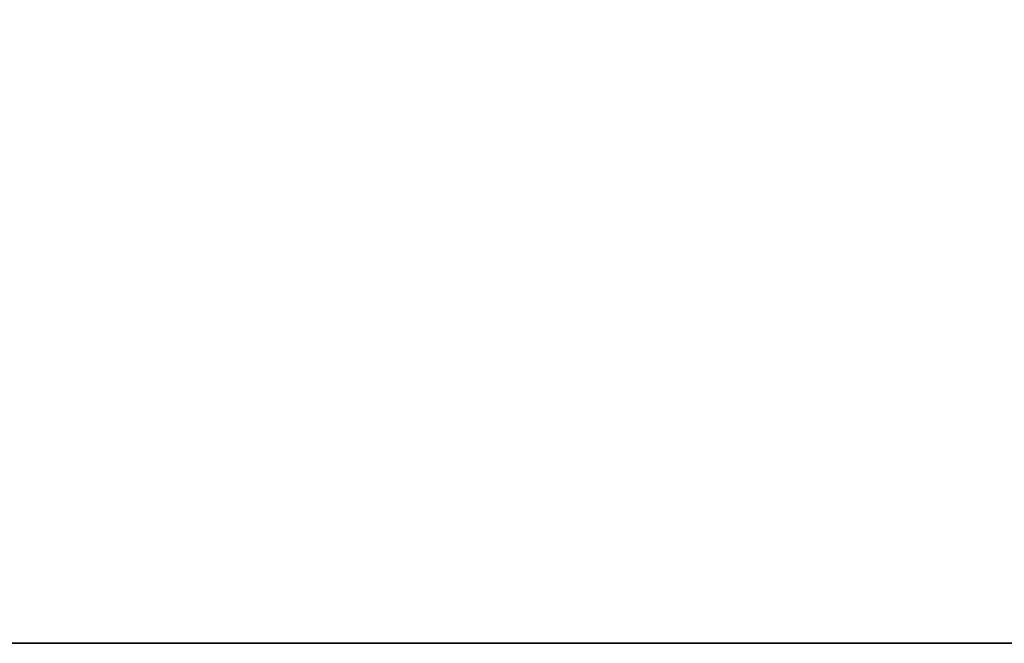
# Model space of a CAD drawing. Header units: centimetres. Extents: x 0 to 30.7, y 0 to 40.
# Tile 21 of 256: x 1.1 to 1.9, y 0 to 0.5. Entities that reach past the tile are written whole.
import ezdxf

# ---------------------------------------------------------------- set-up
doc = ezdxf.new("R2010")
doc.units = ezdxf.units.CM
doc.header["$LTSCALE"] = 2.54
doc.layers.get('0').update_dxf_attribs({"true_color": 0xff5454})

# ---------------------------------------------------------------- blocks, each defined once
blk = doc.blocks.new('Kosz na _mieci DERBIN SMALL.STL')
at = {"color": 0}
for p, q in [((30.13, 0, 15.8), (0.53, 0, 15.7)), ((0.53, 0, 15.7), (30.13, 0, 15.7)), ((30.13, 0, 15.8), (0.53, 0, 15.7)), ((30.13, 0, 15.8), (0.53, 0, 15.8)), ((0.53, 0, 15.7), (30.13, 0, 15.7)), ((30.13, 0, 15.8), (0.53, 0, 15.8))]:
    blk.add_line(p, q, dxfattribs=at)
mesh = blk.add_polyface(dxfattribs=at)
corners = [(30.13, 40, 15.7), (0.53, 0, 15.7), (0.53, 40, 15.7)]
mesh.append_faces([[corners[k] for k in face] for face in [(0, 1, 2)]], dxfattribs={"color": 0})
mesh = blk.add_polyface(dxfattribs=at)
corners = [(30.13, 0, 15.7), (0.53, 0, 15.7), (30.13, 40, 15.7)]
mesh.append_faces([[corners[k] for k in face] for face in [(0, 1, 2)]], dxfattribs={"color": 0})
mesh = blk.add_polyface(dxfattribs=at)
corners = [(30.13, 40, 15.8), (0.53, 0, 15.8), (30.13, 0, 15.8)]
mesh.append_faces([[corners[k] for k in face] for face in [(0, 1, 2)]], dxfattribs={"color": 0})
mesh = blk.add_polyface(dxfattribs=at)
corners = [(30.13, 40, 15.8), (0.53, 40, 15.8), (0.53, 0, 15.8)]
mesh.append_faces([[corners[k] for k in face] for face in [(0, 1, 2)]], dxfattribs={"color": 0})
mesh = blk.add_polyface(dxfattribs=at)
corners = [(30.13, 0, 15.8), (0.53, 0, 15.7), (30.13, 0, 15.7)]
mesh.append_faces([[corners[k] for k in face] for face in [(0, 1, 2)]], dxfattribs={"color": 0})
mesh = blk.add_polyface(dxfattribs=at)
corners = [(0.53, 0, 15.8), (0.53, 0, 15.7), (30.13, 0, 15.8)]
mesh.append_faces([[corners[k] for k in face] for face in [(0, 1, 2)]], dxfattribs={"color": 0})

msp = doc.modelspace()

# ---------------------------------------------------------------- block references
at = {"color": 0}
msp.add_blockref('Kosz na _mieci DERBIN SMALL.STL', (0, 0), dxfattribs=at)

doc.saveas('drawing.dxf')
